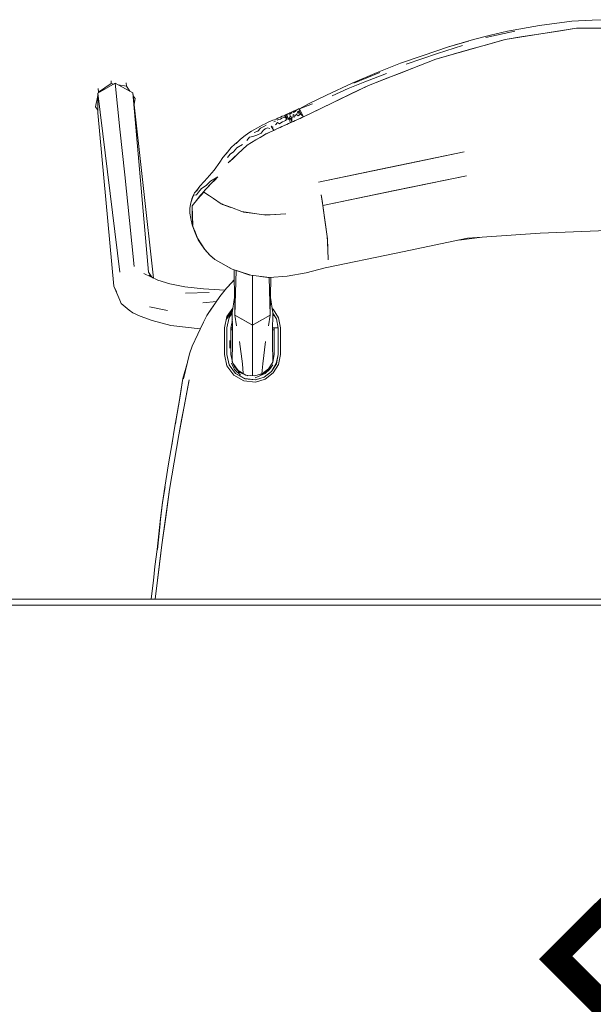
# Model space of a CAD drawing. Header units: millimetres. Extents: x -261 to 187, y -214 to 106.
# Tile 36 of 256: x -221.236 to -220.943, y -159.943 to -159.441. Entities that reach past the tile are written whole.
import ezdxf

# ---------------------------------------------------------------- set-up
doc = ezdxf.new("R2010")
doc.units = ezdxf.units.MM
doc.header["$LTSCALE"] = 0.005
doc.header["$MEASUREMENT"] = 0
doc.linetypes.add('NULL', pattern=[0])
doc.layers.add('AP-Textos conduto Ar condicionado', color=7, linetype='Continuous', lineweight=9)
doc.layers.add('IFC-Elemento de mobília-Contorno', color=9, linetype='Continuous', lineweight=5)
doc.styles.add('Arial', font='arial.ttf')

msp = doc.modelspace()

# ---------------------------------------------------------------- linework, layer by layer
at = {"layer": 'IFC-Elemento de mobília-Contorno', "lineweight": 5}
for p, q in [((-220.97083, -159.44361), (-220.95435, -159.44153)), ((-220.95435, -159.44153), (-220.94402, -159.44091)), ((-220.94402, -159.44091), (-220.93337, -159.44073)), ((-220.99815, -159.44979), (-220.98351, -159.44654)), ((-220.99586, -159.44853), (-220.98711, -159.44655)), ((-220.98837, -159.45077), (-220.95202, -159.44508)), ((-220.98711, -159.44655), (-220.97083, -159.44361)), ((-220.9702, -159.44792), (-220.96111, -159.4465)), ((-220.96111, -159.4465), (-220.95202, -159.44508)), ((-220.95202, -159.44508), (-220.91524, -159.44508)), ((-221.02376, -159.46086), (-220.98837, -159.45077)), ((-221.01732, -159.45463), (-221.0045, -159.45075)), ((-221.01732, -159.45463), (-221.00709, -159.45174)), ((-221.0045, -159.45075), (-220.99586, -159.44853)), ((-220.99722, -159.45329), (-220.98837, -159.45077)), ((-220.98837, -159.45077), (-220.97928, -159.44934)), ((-220.97928, -159.44934), (-220.9702, -159.44792)), ((-221.03015, -159.45892), (-221.01732, -159.45463)), ((-221.02293, -159.45792), (-221.01006, -159.45382)), ((-221.01492, -159.45834), (-221.00607, -159.45581)), ((-221.00607, -159.45581), (-220.99722, -159.45329)), ((-221.05805, -159.47426), (-221.02376, -159.46086)), ((-221.04175, -159.46287), (-221.03015, -159.45892)), ((-221.0389, -159.46332), (-221.02293, -159.45792)), ((-221.03233, -159.46421), (-221.02376, -159.46086)), ((-221.02376, -159.46086), (-221.01492, -159.45834)), ((-221.05361, -159.46764), (-221.04175, -159.46287)), ((-221.0409, -159.46757), (-221.03233, -159.46421)), ((-221.18923, -159.47196), (-221.18918, -159.4724)), ((-221.06638, -159.47313), (-221.05361, -159.46764)), ((-221.06544, -159.4731), (-221.05228, -159.46768)), ((-221.05988, -159.4724), (-221.0488, -159.46823)), ((-221.05805, -159.47426), (-221.04948, -159.47091)), ((-221.04948, -159.47091), (-221.0409, -159.46757)), ((-221.19601, -159.47815), (-221.18705, -159.47308)), ((-221.19585, -159.47584), (-221.19567, -159.4776)), ((-221.19567, -159.4776), (-221.18909, -159.47329)), ((-221.18918, -159.4724), (-221.18914, -159.47285)), ((-221.18914, -159.47285), (-221.18909, -159.47329)), ((-221.18909, -159.47329), (-221.18782, -159.47352)), ((-221.18705, -159.47308), (-221.18465, -159.49644)), ((-221.18705, -159.47308), (-221.17809, -159.47803)), ((-221.1855, -159.47394), (-221.18137, -159.47468)), ((-221.1815, -159.47295), (-221.18137, -159.47468)), ((-221.18137, -159.47468), (-221.17958, -159.47721)), ((-221.0912, -159.49025), (-221.05805, -159.47426)), ((-221.07944, -159.47913), (-221.06638, -159.47313)), ((-221.0766, -159.47962), (-221.06835, -159.47572)), ((-221.06835, -159.47572), (-221.05988, -159.4724)), ((-221.06633, -159.47826), (-221.05805, -159.47426)), ((-221.19719, -159.48513), (-221.19601, -159.4793)), ((-221.19601, -159.47815), (-221.18476, -159.56949)), ((-221.19601, -159.48816), (-221.19601, -159.47815)), ((-221.19574, -159.47799), (-221.19567, -159.4776)), ((-221.17809, -159.47803), (-221.17013, -159.56939)), ((-221.17809, -159.47803), (-221.16753, -159.57253)), ((-221.17792, -159.47954), (-221.17693, -159.48093)), ((-221.17746, -159.48372), (-221.17693, -159.48093)), ((-221.08824, -159.48341), (-221.07944, -159.47913)), ((-221.07462, -159.48226), (-221.06633, -159.47826)), ((-221.19719, -159.48513), (-221.19601, -159.48683)), ((-221.09581, -159.48715), (-221.09498, -159.48679)), ((-221.09525, -159.48731), (-221.09463, -159.48679)), ((-221.09498, -159.48679), (-221.09438, -159.48649)), ((-221.09438, -159.48649), (-221.09391, -159.48627)), ((-221.09412, -159.48647), (-221.09365, -159.48622)), ((-221.09391, -159.48627), (-221.09365, -159.48622)), ((-221.09365, -159.48622), (-221.09313, -159.48617)), ((-221.09332, -159.48748), (-221.09313, -159.48617)), ((-221.09313, -159.48617), (-221.08824, -159.48341)), ((-221.09313, -159.48617), (-221.08662, -159.4836)), ((-221.09313, -159.48617), (-221.09228, -159.48796)), ((-221.09313, -159.48617), (-221.09217, -159.48821)), ((-221.0912, -159.49025), (-221.08291, -159.48626)), ((-221.08291, -159.48626), (-221.07462, -159.48226)), ((-221.19601, -159.48816), (-221.18779, -159.57659)), ((-221.10793, -159.49247), (-221.10681, -159.49201)), ((-221.10681, -159.49201), (-221.10595, -159.49179)), ((-221.10595, -159.49179), (-221.10511, -159.49144)), ((-221.10511, -159.49144), (-221.10421, -159.49092)), ((-221.10452, -159.49188), (-221.10387, -159.4916)), ((-221.10421, -159.49092), (-221.1035, -159.49064)), ((-221.10387, -159.4916), (-221.10293, -159.49135)), ((-221.1035, -159.49064), (-221.1028, -159.49033)), ((-221.10293, -159.49135), (-221.10214, -159.49095)), ((-221.1028, -159.49033), (-221.10194, -159.48996)), ((-221.10214, -159.49095), (-221.10133, -159.49063)), ((-221.10194, -159.48996), (-221.10124, -159.48967)), ((-221.10133, -159.49063), (-221.10065, -159.49045)), ((-221.10124, -159.48967), (-221.1005, -159.4895)), ((-221.10067, -159.48954), (-221.10001, -159.4891)), ((-221.10065, -159.49045), (-221.1005, -159.4895)), ((-221.10065, -159.49045), (-221.09971, -159.49119)), ((-221.10053, -159.48944), (-221.10041, -159.48968)), ((-221.1005, -159.4895), (-221.09957, -159.48945)), ((-221.10041, -159.48969), (-221.09971, -159.49119)), ((-221.10023, -159.49217), (-221.09971, -159.49119)), ((-221.10001, -159.4891), (-221.09929, -159.48878)), ((-221.09971, -159.49119), (-221.09957, -159.48945)), ((-221.09971, -159.49119), (-221.0986, -159.49155)), ((-221.09957, -159.48945), (-221.09887, -159.48913)), ((-221.09957, -159.48945), (-221.0986, -159.49155)), ((-221.09929, -159.48878), (-221.09869, -159.48851)), ((-221.09869, -159.48851), (-221.09811, -159.48824)), ((-221.0986, -159.49155), (-221.09822, -159.49053)), ((-221.09822, -159.49053), (-221.09791, -159.48994)), ((-221.09822, -159.49053), (-221.09798, -159.49334)), ((-221.09822, -159.49053), (-221.09738, -159.49144)), ((-221.09817, -159.48884), (-221.09759, -159.48849)), ((-221.09817, -159.48884), (-221.09791, -159.48994)), ((-221.09811, -159.48824), (-221.0975, -159.48795)), ((-221.09798, -159.49334), (-221.0912, -159.49025)), ((-221.09791, -159.48994), (-221.09714, -159.4906)), ((-221.09759, -159.48849), (-221.09699, -159.48822)), ((-221.0975, -159.48795), (-221.09696, -159.4877)), ((-221.09738, -159.49144), (-221.09714, -159.4906)), ((-221.09738, -159.49144), (-221.0971, -159.49294)), ((-221.09714, -159.4906), (-221.09639, -159.49017)), ((-221.09714, -159.4906), (-221.0971, -159.49294)), ((-221.09696, -159.4877), (-221.09642, -159.48744)), ((-221.09644, -159.48799), (-221.09589, -159.4878)), ((-221.09642, -159.48744), (-221.09581, -159.48715)), ((-221.09639, -159.49017), (-221.09633, -159.48899)), ((-221.09639, -159.49017), (-221.09564, -159.49042)), ((-221.09633, -159.48899), (-221.0954, -159.48958)), ((-221.09589, -159.4878), (-221.09525, -159.48731)), ((-221.09564, -159.49042), (-221.0954, -159.48958)), ((-221.09541, -159.49217), (-221.09457, -159.49179)), ((-221.0954, -159.48958), (-221.09474, -159.48911)), ((-221.09474, -159.48911), (-221.09426, -159.48805)), ((-221.09474, -159.48911), (-221.09378, -159.48976)), ((-221.09457, -159.49179), (-221.09373, -159.49141)), ((-221.09426, -159.48805), (-221.094, -159.48734)), ((-221.094, -159.48734), (-221.09315, -159.48914)), ((-221.094, -159.48734), (-221.09332, -159.48748)), ((-221.09378, -159.48976), (-221.09315, -159.48914)), ((-221.09373, -159.49141), (-221.09289, -159.49102)), ((-221.09332, -159.48748), (-221.0924, -159.48898)), ((-221.09315, -159.48914), (-221.0924, -159.48898)), ((-221.09289, -159.49102), (-221.09204, -159.49064)), ((-221.0924, -159.48898), (-221.0912, -159.49025)), ((-221.09231, -159.48791), (-221.0912, -159.49025)), ((-221.09217, -159.48821), (-221.0912, -159.49025)), ((-221.09204, -159.49064), (-221.0912, -159.49025)), ((-221.18465, -159.49644), (-221.18225, -159.51979)), ((-221.11762, -159.49754), (-221.11647, -159.49692)), ((-221.11647, -159.49692), (-221.1145, -159.49583)), ((-221.1145, -159.49583), (-221.11335, -159.49522)), ((-221.11449, -159.49755), (-221.11309, -159.49594)), ((-221.11335, -159.49522), (-221.11227, -159.49456)), ((-221.11309, -159.49594), (-221.11143, -159.49519)), ((-221.11227, -159.49456), (-221.11071, -159.49381)), ((-221.11171, -159.49719), (-221.11065, -159.49638)), ((-221.11143, -159.49519), (-221.11022, -159.49447)), ((-221.11107, -159.49935), (-221.10468, -159.4964)), ((-221.11071, -159.49381), (-221.10907, -159.49298)), ((-221.11065, -159.49638), (-221.10951, -159.49589)), ((-221.10951, -159.49589), (-221.10827, -159.49616)), ((-221.10907, -159.49298), (-221.10793, -159.49247)), ((-221.10768, -159.49502), (-221.10628, -159.49713)), ((-221.10768, -159.49502), (-221.10659, -159.49555)), ((-221.10632, -159.49271), (-221.10533, -159.49249)), ((-221.10628, -159.49713), (-221.10468, -159.4964)), ((-221.10535, -159.49429), (-221.10432, -159.49317)), ((-221.10468, -159.4964), (-221.09798, -159.49334)), ((-221.10468, -159.4964), (-221.10384, -159.49601)), ((-221.10432, -159.49317), (-221.10328, -159.49381)), ((-221.10384, -159.49601), (-221.103, -159.49563)), ((-221.10328, -159.49381), (-221.10269, -159.49325)), ((-221.103, -159.49563), (-221.10215, -159.49524)), ((-221.10269, -159.49325), (-221.10184, -159.49285)), ((-221.10215, -159.49524), (-221.10131, -159.49486)), ((-221.10184, -159.49285), (-221.10106, -159.49251)), ((-221.10131, -159.49486), (-221.10047, -159.49448)), ((-221.10106, -159.49251), (-221.10023, -159.49217)), ((-221.10047, -159.49448), (-221.09963, -159.49409)), ((-221.09963, -159.49409), (-221.09878, -159.49371)), ((-221.09878, -159.49371), (-221.09798, -159.49334)), ((-221.09798, -159.49334), (-221.0971, -159.49294)), ((-221.0971, -159.49294), (-221.09626, -159.49256)), ((-221.09626, -159.49256), (-221.09541, -159.49217)), ((-221.12546, -159.50377), (-221.12344, -159.50185)), ((-221.12344, -159.50185), (-221.12147, -159.50029)), ((-221.12147, -159.50029), (-221.11896, -159.49845)), ((-221.12006, -159.50226), (-221.11872, -159.50065)), ((-221.11979, -159.50471), (-221.11543, -159.50203)), ((-221.11896, -159.49845), (-221.11762, -159.49754)), ((-221.11872, -159.50065), (-221.11694, -159.50032)), ((-221.11761, -159.50337), (-221.11543, -159.50203)), ((-221.11694, -159.50032), (-221.1149, -159.49958)), ((-221.11628, -159.49826), (-221.11449, -159.49755)), ((-221.11543, -159.50203), (-221.11107, -159.49935)), ((-221.11543, -159.50203), (-221.11325, -159.50069)), ((-221.1149, -159.49958), (-221.11276, -159.49855)), ((-221.11325, -159.50069), (-221.11107, -159.49935)), ((-221.11276, -159.49855), (-221.11171, -159.49719)), ((-221.11107, -159.49935), (-221.11027, -159.49897)), ((-221.11027, -159.49897), (-221.10947, -159.49861)), ((-221.10947, -159.49861), (-221.10787, -159.49787)), ((-221.10787, -159.49787), (-221.10628, -159.49713)), ((-221.13059, -159.50915), (-221.12804, -159.50587)), ((-221.12804, -159.50587), (-221.12607, -159.50415)), ((-221.12675, -159.508), (-221.12511, -159.50598)), ((-221.12607, -159.50415), (-221.12462, -159.50298)), ((-221.12607, -159.50415), (-221.12465, -159.503)), ((-221.12511, -159.50598), (-221.12221, -159.50427)), ((-221.12462, -159.50917), (-221.11979, -159.50471)), ((-221.12462, -159.50917), (-221.1222, -159.50694)), ((-221.1222, -159.50694), (-221.11979, -159.50471)), ((-221.12043, -159.5053), (-221.12042, -159.5053)), ((-221.13378, -159.51342), (-221.13218, -159.51103)), ((-221.13218, -159.51103), (-221.13089, -159.5094)), ((-221.13089, -159.5094), (-221.13018, -159.50863)), ((-221.13089, -159.5094), (-221.13018, -159.50864)), ((-221.12991, -159.51095), (-221.12855, -159.50922)), ((-221.12945, -159.51363), (-221.12462, -159.50917)), ((-221.12945, -159.51363), (-221.12703, -159.5114)), ((-221.12855, -159.50922), (-221.12675, -159.508)), ((-221.12703, -159.5114), (-221.12462, -159.50917)), ((-221.05186, -159.51693), (-221.00926, -159.50806)), ((-221.03347, -159.5131), (-221.00926, -159.50806)), ((-221.13667, -159.5174), (-221.13378, -159.51342)), ((-221.08341, -159.5235), (-221.03347, -159.5131)), ((-221.08341, -159.5235), (-221.05186, -159.51693)), ((-221.18225, -159.51979), (-221.17984, -159.54315)), ((-221.1418, -159.52327), (-221.14016, -159.52154)), ((-221.14016, -159.52154), (-221.13667, -159.5174)), ((-221.13849, -159.52462), (-221.13481, -159.52078)), ((-221.13847, -159.52296), (-221.13481, -159.52078)), ((-221.1364, -159.52244), (-221.13481, -159.52078)), ((-221.05012, -159.52901), (-221.00815, -159.52026)), ((-221.04468, -159.52787), (-221.00815, -159.52026)), ((-221.14662, -159.52889), (-221.14522, -159.52723)), ((-221.14563, -159.52815), (-221.144, -159.5255)), ((-221.14522, -159.52723), (-221.14447, -159.52626)), ((-221.14458, -159.52871), (-221.14312, -159.5267)), ((-221.144, -159.5255), (-221.1418, -159.52327)), ((-221.14312, -159.5267), (-221.14069, -159.52519)), ((-221.14217, -159.52845), (-221.14066, -159.52687)), ((-221.14113, -159.52736), (-221.14008, -159.52627)), ((-221.14069, -159.52519), (-221.13847, -159.52296)), ((-221.14066, -159.52687), (-221.13849, -159.52462)), ((-221.14008, -159.52627), (-221.13799, -159.5241)), ((-221.13799, -159.5241), (-221.1364, -159.52244)), ((-221.1488, -159.53468), (-221.14802, -159.53195)), ((-221.14824, -159.53303), (-221.14769, -159.53156)), ((-221.14802, -159.53195), (-221.14742, -159.53032)), ((-221.14795, -159.53557), (-221.14495, -159.5321)), ((-221.14769, -159.53156), (-221.14698, -159.53023)), ((-221.14742, -159.53032), (-221.14662, -159.52889)), ((-221.14698, -159.53023), (-221.14564, -159.52992)), ((-221.14564, -159.52992), (-221.14458, -159.52871)), ((-221.14527, -159.53236), (-221.14372, -159.5304)), ((-221.14495, -159.5321), (-221.14195, -159.52863)), ((-221.14372, -159.5304), (-221.14294, -159.52943)), ((-221.14294, -159.52943), (-221.14217, -159.52845)), ((-221.14217, -159.52845), (-221.14113, -159.52736)), ((-221.14217, -159.52845), (-221.13955, -159.53019)), ((-221.14195, -159.52863), (-221.13936, -159.53031)), ((-221.14042, -159.52963), (-221.14042, -159.52962)), ((-221.13955, -159.53019), (-221.13693, -159.53194)), ((-221.13693, -159.53194), (-221.13305, -159.53452)), ((-221.08217, -159.52994), (-221.08166, -159.53286)), ((-221.08217, -159.52994), (-221.08121, -159.53548)), ((-221.08121, -159.53548), (-221.04468, -159.52787)), ((-221.08121, -159.53548), (-221.05012, -159.52901)), ((-221.1491, -159.53693), (-221.1488, -159.53468)), ((-221.1491, -159.53693), (-221.14902, -159.53934)), ((-221.1488, -159.53468), (-221.14824, -159.53303)), ((-221.14795, -159.53557), (-221.14778, -159.54064)), ((-221.14795, -159.53574), (-221.14787, -159.53825)), ((-221.14634, -159.53371), (-221.14527, -159.53236)), ((-221.13311, -159.5345), (-221.12784, -159.53653)), ((-221.13268, -159.53466), (-221.1324, -159.53485)), ((-221.1324, -159.53485), (-221.12811, -159.53642)), ((-221.13111, -159.53532), (-221.13111, -159.53527)), ((-221.12784, -159.53653), (-221.12264, -159.53853)), ((-221.08166, -159.53286), (-221.08121, -159.53548)), ((-221.08121, -159.53548), (-221.07912, -159.5512)), ((-221.08121, -159.53548), (-221.08037, -159.54178)), ((-221.14902, -159.53934), (-221.14856, -159.54211)), ((-221.14856, -159.54211), (-221.1478, -159.54532)), ((-221.14787, -159.53825), (-221.14779, -159.54076)), ((-221.14785, -159.53885), (-221.14784, -159.53887)), ((-221.14779, -159.54076), (-221.1477, -159.54327)), ((-221.14778, -159.54064), (-221.14761, -159.5457)), ((-221.12264, -159.53853), (-221.11706, -159.5394)), ((-221.12212, -159.53861), (-221.12165, -159.53879)), ((-221.12165, -159.53879), (-221.11602, -159.53956)), ((-221.11706, -159.5394), (-221.11148, -159.54027)), ((-221.11679, -159.53945), (-221.11678, -159.53944)), ((-221.11148, -159.54027), (-221.10581, -159.53996)), ((-221.11106, -159.54025), (-221.11061, -159.54031)), ((-221.11061, -159.54031), (-221.10014, -159.53965)), ((-221.10581, -159.53996), (-221.10014, -159.53965)), ((-221.08037, -159.54178), (-221.07912, -159.5512)), ((-221.17984, -159.54315), (-221.17744, -159.56651)), ((-221.1478, -159.54532), (-221.14667, -159.54849)), ((-221.1477, -159.54327), (-221.14762, -159.54578)), ((-221.14762, -159.54567), (-221.14514, -159.55208)), ((-221.14762, -159.54578), (-221.14641, -159.54891)), ((-221.14667, -159.54849), (-221.14573, -159.55107)), ((-221.14641, -159.54891), (-221.14521, -159.55204)), ((-221.14573, -159.55107), (-221.14475, -159.55295)), ((-221.14521, -159.55204), (-221.14341, -159.5549)), ((-221.14514, -159.55208), (-221.14141, -159.55794)), ((-221.07912, -159.5512), (-221.07899, -159.55219)), ((-221.07912, -159.5512), (-221.07897, -159.55238)), ((-221.07899, -159.55219), (-221.07897, -159.55238)), ((-221.04384, -159.5597), (-221.00759, -159.55215)), ((-221.01197, -159.55306), (-221.00008, -159.55163)), ((-221.00759, -159.55215), (-220.97061, -159.54961)), ((-220.97061, -159.54961), (-220.92442, -159.54771)), ((-221.14475, -159.55295), (-221.14352, -159.55498)), ((-221.14352, -159.55498), (-221.14161, -159.55777)), ((-221.14341, -159.5549), (-221.14161, -159.55777)), ((-221.07897, -159.55238), (-221.07878, -159.55772)), ((-221.07897, -159.55238), (-221.07884, -159.55611)), ((-221.14161, -159.55777), (-221.1403, -159.5592)), ((-221.14141, -159.55794), (-221.13867, -159.56089)), ((-221.1403, -159.5592), (-221.13899, -159.56063)), ((-221.13899, -159.56063), (-221.13785, -159.56164)), ((-221.13867, -159.56089), (-221.13626, -159.56296)), ((-221.13785, -159.56164), (-221.1367, -159.56265)), ((-221.0801, -159.56725), (-221.04384, -159.5597)), ((-221.07878, -159.55772), (-221.07878, -159.55784)), ((-221.07878, -159.55784), (-221.07859, -159.56305)), ((-221.07877, -159.55784), (-221.0786, -159.56287)), ((-221.1367, -159.56265), (-221.1365, -159.56275)), ((-221.1367, -159.56265), (-221.13646, -159.56278)), ((-221.1367, -159.56265), (-221.1365, -159.56275)), ((-221.13626, -159.56296), (-221.12742, -159.56796)), ((-221.13329, -159.56464), (-221.13213, -159.56532)), ((-221.13213, -159.56532), (-221.12824, -159.56759)), ((-221.08973, -159.56967), (-221.0801, -159.56725)), ((-221.0786, -159.56287), (-221.07859, -159.56305)), ((-221.17255, -159.57017), (-221.16536, -159.57355)), ((-221.17013, -159.56939), (-221.16836, -159.57202)), ((-221.1698, -159.57095), (-221.16792, -159.57235)), ((-221.12824, -159.56759), (-221.12779, -159.56775)), ((-221.12824, -159.56759), (-221.12782, -159.56774)), ((-221.12742, -159.56796), (-221.11851, -159.57084)), ((-221.12652, -159.56826), (-221.12642, -159.5734)), ((-221.12608, -159.59137), (-221.1255, -159.56858)), ((-221.12533, -159.56864), (-221.12491, -159.56879)), ((-221.12491, -159.56879), (-221.11898, -159.57079)), ((-221.12348, -159.56924), (-221.11898, -159.57079)), ((-221.11898, -159.57079), (-221.11844, -159.57086)), ((-221.11851, -159.57084), (-221.11796, -159.57102)), ((-221.11796, -159.57102), (-221.10848, -159.57214)), ((-221.11711, -159.57964), (-221.11711, -159.57112)), ((-221.11313, -159.57159), (-221.10927, -159.57211)), ((-221.10927, -159.57211), (-221.10889, -159.57209)), ((-221.10864, -159.57212), (-221.10815, -159.59137)), ((-221.10848, -159.57214), (-221.09948, -159.57152)), ((-221.10815, -159.59137), (-221.10778, -159.57209)), ((-221.09948, -159.57152), (-221.08973, -159.56967)), ((-221.18779, -159.57659), (-221.18636, -159.57951)), ((-221.18779, -159.57659), (-221.18476, -159.58365)), ((-221.16536, -159.57355), (-221.15927, -159.57541)), ((-221.15927, -159.57541), (-221.15154, -159.57689)), ((-221.15154, -159.57689), (-221.14204, -159.57791)), ((-221.13041, -159.57753), (-221.12715, -159.57409)), ((-221.13041, -159.57753), (-221.12787, -159.57488)), ((-221.12787, -159.57488), (-221.12642, -159.5734)), ((-221.12715, -159.57409), (-221.12666, -159.57365)), ((-221.12642, -159.57343), (-221.12642, -159.5734)), ((-221.12642, -159.57343), (-221.12642, -159.5736)), ((-221.12642, -159.5736), (-221.12632, -159.57867)), ((-221.1512, -159.58009), (-221.13915, -159.57977)), ((-221.14204, -159.57791), (-221.13123, -159.57859)), ((-221.13791, -159.58779), (-221.13371, -159.58181)), ((-221.13371, -159.58181), (-221.13041, -159.57753)), ((-221.12746, -159.59022), (-221.12625, -159.58236)), ((-221.12632, -159.57867), (-221.12608, -159.59137)), ((-221.11711, -159.59643), (-221.11711, -159.57964)), ((-221.10798, -159.58236), (-221.10677, -159.59019)), ((-221.18476, -159.58365), (-221.184, -159.58545)), ((-221.184, -159.58545), (-221.18002, -159.58874)), ((-221.16957, -159.58713), (-221.1605, -159.58897)), ((-221.14236, -159.58502), (-221.13551, -159.58437)), ((-221.13801, -159.58791), (-221.13725, -159.58685)), ((-221.18002, -159.58874), (-221.17818, -159.59007)), ((-221.17818, -159.59007), (-221.17445, -159.59178)), ((-221.17445, -159.59178), (-221.16833, -159.59407)), ((-221.14212, -159.59481), (-221.14043, -159.59155)), ((-221.14043, -159.59155), (-221.13791, -159.58779)), ((-221.14043, -159.59155), (-221.13801, -159.58791)), ((-221.13143, -159.59783), (-221.13018, -159.59203)), ((-221.13051, -159.59358), (-221.12841, -159.5904)), ((-221.13018, -159.59203), (-221.12709, -159.58782)), ((-221.13018, -159.59307), (-221.1293, -159.59174)), ((-221.1293, -159.59174), (-221.12841, -159.5904)), ((-221.12903, -159.59254), (-221.12745, -159.59039)), ((-221.12841, -159.5904), (-221.12726, -159.5889)), ((-221.12841, -159.5904), (-221.12744, -159.58913)), ((-221.12746, -159.58916), (-221.12726, -159.58889)), ((-221.12746, -159.59019), (-221.12724, -159.59962)), ((-221.12608, -159.59137), (-221.12522, -159.59668)), ((-221.12608, -159.59137), (-221.11711, -159.59643)), ((-221.12608, -159.59137), (-221.12159, -159.5939)), ((-221.11711, -159.59643), (-221.10815, -159.59137)), ((-221.109, -159.59668), (-221.10815, -159.59137)), ((-221.10712, -159.58789), (-221.10654, -159.58835)), ((-221.10698, -159.59962), (-221.10677, -159.59019)), ((-221.1068, -159.59146), (-221.10606, -159.59146)), ((-221.10677, -159.59029), (-221.10496, -159.59326)), ((-221.10654, -159.58835), (-221.10383, -159.59276)), ((-221.16833, -159.59407), (-221.15869, -159.59655)), ((-221.15869, -159.59655), (-221.1512, -159.59747)), ((-221.1512, -159.59747), (-221.14374, -159.59832)), ((-221.14497, -159.60099), (-221.14212, -159.59481)), ((-221.13051, -159.59357), (-221.13018, -159.59307)), ((-221.13018, -159.59783), (-221.12903, -159.59254)), ((-221.12811, -159.59787), (-221.12759, -159.59542)), ((-221.12768, -159.59431), (-221.12738, -159.59372)), ((-221.12759, -159.59542), (-221.12736, -159.59436)), ((-221.12159, -159.5939), (-221.11711, -159.59643)), ((-221.11711, -159.59643), (-221.11263, -159.5939)), ((-221.11711, -159.60177), (-221.11711, -159.59643)), ((-221.10496, -159.59326), (-221.10411, -159.5979)), ((-221.10383, -159.59276), (-221.10287, -159.59783)), ((-221.14789, -159.6071), (-221.14495, -159.60094)), ((-221.14789, -159.6071), (-221.14497, -159.60099)), ((-221.13143, -159.6012), (-221.13143, -159.59783)), ((-221.13143, -159.60458), (-221.13143, -159.6012)), ((-221.13019, -159.60458), (-221.13018, -159.60121)), ((-221.13018, -159.60121), (-221.13018, -159.59783)), ((-221.12811, -159.60124), (-221.12811, -159.59787)), ((-221.12811, -159.59885), (-221.12746, -159.59885)), ((-221.12811, -159.60461), (-221.12811, -159.60124)), ((-221.12808, -159.5977), (-221.12746, -159.59777)), ((-221.12746, -159.59777), (-221.12729, -159.59777)), ((-221.12746, -159.59885), (-221.12746, -159.59777)), ((-221.12746, -159.59831), (-221.12746, -159.59777)), ((-221.12746, -159.59885), (-221.12726, -159.59885)), ((-221.12729, -159.60584), (-221.12724, -159.59962)), ((-221.11711, -159.61135), (-221.11711, -159.60177)), ((-221.10698, -159.59962), (-221.10694, -159.60584)), ((-221.10697, -159.59885), (-221.10611, -159.59885)), ((-221.10694, -159.59777), (-221.10413, -159.59777)), ((-221.10611, -159.59787), (-221.10596, -159.59785)), ((-221.10611, -159.60124), (-221.10611, -159.59787)), ((-221.10611, -159.60461), (-221.10611, -159.60124)), ((-221.10596, -159.59785), (-221.10553, -159.59784)), ((-221.10553, -159.59784), (-221.10489, -159.59783)), ((-221.10489, -159.59783), (-221.10412, -159.59783)), ((-221.10412, -159.6012), (-221.10412, -159.59777)), ((-221.10412, -159.59885), (-221.10411, -159.59885)), ((-221.10412, -159.6012), (-221.10412, -159.60457)), ((-221.10411, -159.60128), (-221.10411, -159.5979)), ((-221.10411, -159.60466), (-221.10411, -159.60128)), ((-221.10287, -159.6012), (-221.10287, -159.59777)), ((-221.10287, -159.60457), (-221.10287, -159.6012)), ((-221.14915, -159.611), (-221.14789, -159.6071)), ((-221.13144, -159.60794), (-221.13143, -159.60458)), ((-221.13019, -159.60795), (-221.13019, -159.60458)), ((-221.12875, -159.60808), (-221.12873, -159.60421)), ((-221.12811, -159.60799), (-221.12811, -159.60461)), ((-221.12745, -159.61447), (-221.12729, -159.60584)), ((-221.12381, -159.60483), (-221.1223, -159.61621)), ((-221.11192, -159.61621), (-221.11042, -159.60483)), ((-221.10694, -159.60584), (-221.10682, -159.61456)), ((-221.10611, -159.60799), (-221.10611, -159.60461)), ((-221.10412, -159.60794), (-221.10412, -159.60457)), ((-221.10411, -159.60804), (-221.10411, -159.60466)), ((-221.10287, -159.60457), (-221.10287, -159.60794)), ((-221.15235, -159.62374), (-221.14915, -159.611)), ((-221.13144, -159.61132), (-221.13144, -159.60794)), ((-221.13144, -159.61132), (-221.13019, -159.61713)), ((-221.13019, -159.61132), (-221.13019, -159.60795)), ((-221.13019, -159.61132), (-221.12905, -159.61662)), ((-221.12811, -159.61137), (-221.12811, -159.60799)), ((-221.12811, -159.61137), (-221.12759, -159.61379)), ((-221.11711, -159.62218), (-221.11711, -159.61135)), ((-221.10684, -159.61529), (-221.10611, -159.61137)), ((-221.10611, -159.61137), (-221.10611, -159.60799)), ((-221.10498, -159.61595), (-221.10412, -159.61131)), ((-221.10496, -159.61606), (-221.10411, -159.61141)), ((-221.10412, -159.61131), (-221.10412, -159.60794)), ((-221.10411, -159.61141), (-221.10411, -159.60804)), ((-221.10383, -159.61639), (-221.10287, -159.61132)), ((-221.10287, -159.61132), (-221.10287, -159.60794)), ((-221.15257, -159.62369), (-221.15039, -159.61596)), ((-221.13019, -159.61713), (-221.12668, -159.6219)), ((-221.12905, -159.61662), (-221.12582, -159.62099)), ((-221.12783, -159.6158), (-221.12628, -159.61903)), ((-221.12769, -159.61489), (-221.12618, -159.61789)), ((-221.12759, -159.61379), (-221.12715, -159.61585)), ((-221.12715, -159.61585), (-221.12445, -159.61956)), ((-221.1223, -159.61621), (-221.12181, -159.62107)), ((-221.11243, -159.62125), (-221.11192, -159.61621)), ((-221.10892, -159.6187), (-221.10684, -159.61529)), ((-221.10846, -159.61908), (-221.10679, -159.61658)), ((-221.10744, -159.61997), (-221.10498, -159.61595)), ((-221.10742, -159.62009), (-221.10496, -159.61606)), ((-221.10682, -159.61516), (-221.10682, -159.61456)), ((-221.10653, -159.62079), (-221.10383, -159.61639)), ((-221.12668, -159.6219), (-221.12152, -159.62485)), ((-221.12628, -159.61903), (-221.12321, -159.62187)), ((-221.12618, -159.61789), (-221.1237, -159.6206)), ((-221.12582, -159.62099), (-221.12574, -159.6211)), ((-221.12582, -159.62099), (-221.12107, -159.62368)), ((-221.12574, -159.6211), (-221.12108, -159.62381)), ((-221.12445, -159.61956), (-221.12047, -159.62184)), ((-221.1237, -159.6206), (-221.11947, -159.62226)), ((-221.12047, -159.62184), (-221.11837, -159.62205)), ((-221.11837, -159.62205), (-221.1159, -159.6223)), ((-221.1159, -159.6223), (-221.11208, -159.62114)), ((-221.11573, -159.62325), (-221.11075, -159.62102)), ((-221.11283, -159.6217), (-221.11023, -159.6201)), ((-221.11208, -159.62114), (-221.10892, -159.6187)), ((-221.11117, -159.62298), (-221.10742, -159.62009)), ((-221.11116, -159.62286), (-221.10744, -159.61997)), ((-221.11075, -159.62102), (-221.10846, -159.61908)), ((-221.11062, -159.62396), (-221.10653, -159.62079)), ((-221.11023, -159.6201), (-221.10807, -159.61792)), ((-221.10685, -159.61915), (-221.10685, -159.61901)), ((-221.1547, -159.65224), (-221.14946, -159.62433)), ((-221.15469, -159.63648), (-221.15257, -159.62369)), ((-221.15421, -159.63357), (-221.15257, -159.62369)), ((-221.15185, -159.63706), (-221.14946, -159.62433)), ((-221.12158, -159.62339), (-221.12156, -159.62353)), ((-221.12152, -159.62485), (-221.11561, -159.62548)), ((-221.12108, -159.62381), (-221.11574, -159.62434)), ((-221.12107, -159.62368), (-221.11561, -159.62422)), ((-221.11711, -159.62421), (-221.11711, -159.62407)), ((-221.11574, -159.62434), (-221.11346, -159.62366)), ((-221.11561, -159.62422), (-221.11116, -159.62286)), ((-221.11561, -159.62548), (-221.11062, -159.62396)), ((-221.11346, -159.62366), (-221.11117, -159.62298)), ((-221.11265, -159.62342), (-221.11264, -159.62331)), ((-221.15547, -159.6412), (-221.15396, -159.63249)), ((-221.15592, -159.64337), (-221.15421, -159.63357)), ((-221.15551, -159.6414), (-221.15421, -159.63357)), ((-221.1555, -159.64135), (-221.15469, -159.63648)), ((-221.15328, -159.64465), (-221.15185, -159.63706)), ((-221.15683, -159.64885), (-221.15547, -159.6412)), ((-221.15644, -159.64664), (-221.15592, -159.64337)), ((-221.1547, -159.65224), (-221.15328, -159.64465)), ((-221.15934, -159.68024), (-221.1547, -159.65224)), ((-221.15798, -159.65637), (-221.15683, -159.64885)), ((-221.15702, -159.66624), (-221.1547, -159.65224)), ((-221.15985, -159.66712), (-221.15798, -159.65637)), ((-221.15821, -159.6577), (-221.15784, -159.65546)), ((-221.15818, -159.65755), (-221.15786, -159.6556)), ((-221.16123, -159.67578), (-221.15985, -159.66712)), ((-221.16173, -159.67895), (-221.16123, -159.67578)), ((-221.16338, -159.70834), (-221.15934, -159.68024)), ((-221.16303, -159.68685), (-221.1617, -159.67882)), ((-221.16303, -159.68685), (-221.16173, -159.67895)), ((-221.16136, -159.6943), (-221.15934, -159.68024)), ((-221.16487, -159.70276), (-221.16303, -159.68685)), ((-221.16395, -159.6948), (-221.16303, -159.68685)), ((-221.16557, -159.71077), (-221.16421, -159.6977)), ((-221.16487, -159.70276), (-221.16395, -159.6948)), ((-221.16338, -159.70834), (-221.16136, -159.6943)), ((-221.16578, -159.71068), (-221.16487, -159.70276)), ((-221.16578, -159.7107), (-221.16487, -159.70276)), ((-221.16691, -159.71951), (-221.16578, -159.71068)), ((-221.16673, -159.73606), (-221.16338, -159.70834)), ((-221.16508, -159.72244), (-221.16338, -159.70834)), ((-221.16762, -159.72661), (-221.16691, -159.71951)), ((-221.16673, -159.73606), (-221.16508, -159.72244)), ((-221.16854, -159.73457), (-221.16761, -159.72653)), ((-221.16854, -159.73457), (-221.16762, -159.72661)), ((-221.8344, -159.73606), (-220.6345, -159.73606)), ((-221.16871, -159.73606), (-221.16854, -159.73457)), ((-221.16871, -159.73606), (-221.16854, -159.73457)), ((-221.83141, -159.73906), (-220.6375, -159.73906))]:
    msp.add_line(p, q, dxfattribs=at)

# ---------------------------------------------------------------- texts
at = {"layer": 'AP-Textos conduto Ar condicionado', "linetype": 'NULL', "insert": (-220.70438, -159.79633), "char_height": 0.1, "width": 0.5746951, "attachment_point": 9, "rotation": 45.0001, "line_spacing_factor": 0.6, "style": 'Arial'}
msp.add_mtext('PVC', dxfattribs=at)

doc.saveas('drawing.dxf')
